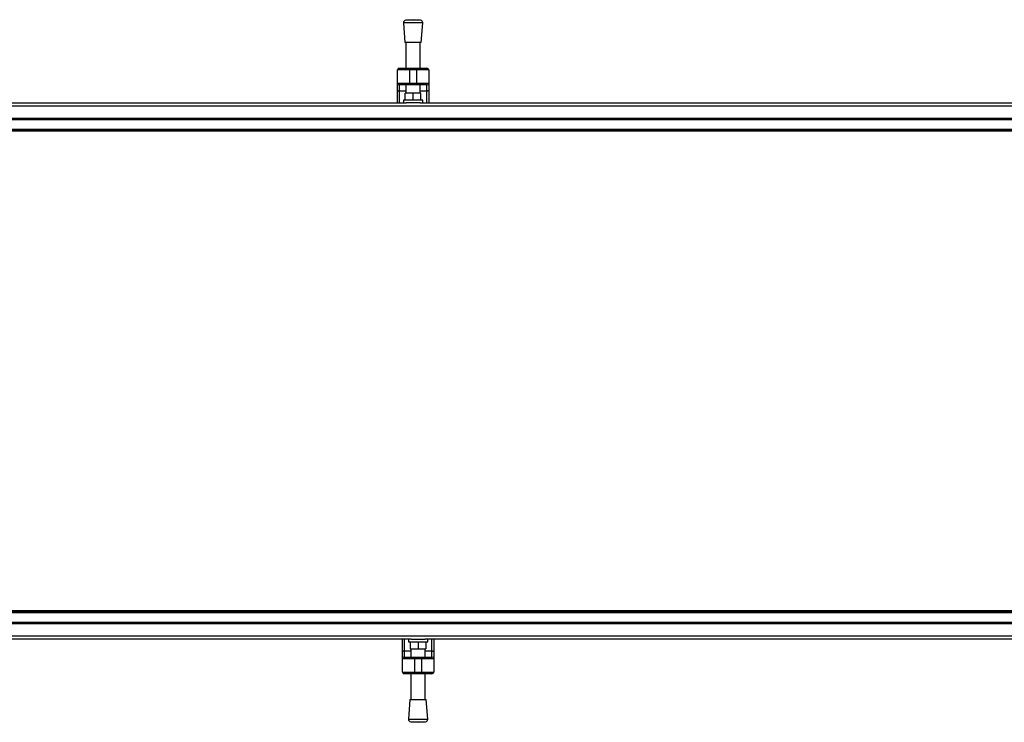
# Model space of a CAD drawing. Header units: millimetres. Extents: x 0 to 420, y 0 to 297.
# Tile 5 of 106: x 73 to 92, y 98 to 112. Entities that reach past the tile are written whole.
import ezdxf

# ---------------------------------------------------------------- set-up
doc = ezdxf.new("R2010")
doc.units = ezdxf.units.MM

msp = doc.modelspace()

# ---------------------------------------------------------------- linework, layer by layer
at = {"color": 7, "linetype": 'Continuous', "lineweight": 25}
for p, q in [((80.6668, 111.92286), (80.69584, 111.54231)), ((81.03844, 111.92286), (80.6668, 111.92286)), ((80.85262, 111.98363), (80.70959, 111.97272)), ((80.99565, 111.97272), (80.70959, 111.97272)), ((80.99565, 111.97272), (80.85262, 111.98363)), ((81.00941, 111.54231), (81.03844, 111.92286)), ((81.00941, 111.54231), (80.69584, 111.54231)), ((80.71326, 111.54231), (80.71326, 111.04459)), ((80.99199, 111.04459), (80.99199, 111.54231)), ((80.78294, 111.00975), (80.55066, 111.00975)), ((80.55066, 110.75425), (80.55066, 111.00975)), ((80.5855, 111.04459), (80.78294, 111.04459)), ((80.78294, 111.00975), (80.78294, 111.04459)), ((80.78294, 111.04459), (80.9223, 111.04459)), ((80.78294, 111.00975), (80.78294, 110.75425)), ((80.9223, 111.00975), (80.78294, 111.00975)), ((80.9223, 111.00975), (80.9223, 111.04459)), ((80.9223, 111.04459), (81.11974, 111.04459)), ((81.15458, 111.00975), (80.9223, 111.00975)), ((80.9223, 110.75425), (80.9223, 111.00975)), ((81.15458, 111.00975), (81.15458, 110.75425)), ((80.55066, 110.75425), (80.78294, 110.75425)), ((80.55066, 110.62053), (80.55066, 110.75425)), ((80.55066, 110.37588), (80.55066, 110.62053)), ((80.78294, 110.7194), (80.5855, 110.7194)), ((80.5855, 110.7194), (80.5855, 110.60055)), ((80.71326, 110.60055), (80.5855, 110.60055)), ((80.5855, 110.60055), (80.5855, 110.37588)), ((80.71326, 110.7194), (80.71326, 110.5617)), ((80.78294, 110.75425), (80.9223, 110.75425)), ((80.78294, 110.7194), (80.78294, 110.75425)), ((80.9223, 110.7194), (80.78294, 110.7194)), ((80.9223, 110.75425), (81.15458, 110.75425)), ((80.9223, 110.7194), (80.9223, 110.75425)), ((81.11974, 110.7194), (80.9223, 110.7194)), ((80.99199, 110.5617), (80.99199, 110.7194)), ((81.11974, 110.60055), (80.99199, 110.60055)), ((81.11974, 110.60055), (81.11974, 110.7194)), ((81.11974, 110.37588), (81.11974, 110.60055)), ((81.15458, 110.75425), (81.15458, 110.62053)), ((81.15458, 110.62053), (81.15458, 110.37588)), ((80.6668, 110.42233), (80.6668, 110.37588)), ((81.03844, 110.42233), (80.6668, 110.42233)), ((80.70164, 110.42233), (80.70164, 110.5617)), ((80.85262, 110.5617), (80.70164, 110.5617)), ((80.85262, 110.42233), (80.85262, 110.5617)), ((81.0036, 110.5617), (80.85262, 110.5617)), ((81.0036, 110.42233), (81.0036, 110.5617)), ((81.03844, 110.37588), (81.03844, 110.42233)), ((57.72217, 110.31227), (220.31478, 110.31227)), ((66.47143, 110.37588), (80.71661, 110.37588)), ((80.98863, 110.37588), (80.71661, 110.37588)), ((80.98863, 110.37588), (95.23381, 110.37588)), ((57.72217, 110.07392), (220.31478, 110.07392)), ((57.72217, 110.05069), (220.31478, 110.05069)), ((219.71087, 109.82514), (57.11826, 109.82514)), ((57.72217, 109.86487), (220.31478, 109.86487)), ((57.72217, 109.84164), (220.31478, 109.84164)), ((219.71087, 100.53414), (57.11826, 100.53414)), ((220.31478, 100.51764), (57.72217, 100.51764)), ((220.31478, 100.49441), (57.72217, 100.49441)), ((220.31478, 100.30859), (57.72217, 100.30859)), ((220.31478, 100.28536), (57.72217, 100.28536)), ((220.31478, 100.04702), (57.72217, 100.04702)), ((80.81368, 99.98341), (66.5685, 99.98341)), ((80.64773, 99.73875), (80.64773, 99.98341)), ((80.68257, 99.98341), (80.68257, 99.75874)), ((80.76387, 99.98341), (80.76387, 99.93695)), ((80.76387, 99.93695), (81.13551, 99.93695)), ((80.79871, 99.93695), (80.79871, 99.79759)), ((80.81368, 99.98341), (81.0857, 99.98341)), ((80.94969, 99.93695), (80.94969, 99.79759)), ((95.33088, 99.98341), (81.0857, 99.98341)), ((81.10067, 99.93695), (81.10067, 99.79759)), ((81.13551, 99.93695), (81.13551, 99.98341)), ((81.21681, 99.75874), (81.21681, 99.98341)), ((81.25165, 99.98341), (81.25165, 99.73875)), ((80.64773, 99.60504), (80.64773, 99.73875)), ((80.68257, 99.75874), (80.68257, 99.63988)), ((80.68257, 99.75874), (80.81032, 99.75874)), ((80.79871, 99.79759), (80.94969, 99.79759)), ((80.81032, 99.79759), (80.81032, 99.63988)), ((80.94969, 99.79759), (81.10067, 99.79759)), ((81.08905, 99.63988), (81.08905, 99.79759)), ((81.08905, 99.75874), (81.21681, 99.75874)), ((81.21681, 99.63988), (81.21681, 99.75874)), ((81.25165, 99.73875), (81.25165, 99.60504)), ((80.64773, 99.34954), (80.64773, 99.60504)), ((80.88001, 99.60504), (80.64773, 99.60504)), ((80.68257, 99.63988), (80.88001, 99.63988)), ((80.88001, 99.63988), (80.88001, 99.60504)), ((80.88001, 99.63988), (81.01937, 99.63988)), ((81.01937, 99.60504), (80.88001, 99.60504)), ((80.88001, 99.60504), (80.88001, 99.34954)), ((81.01937, 99.63988), (81.21681, 99.63988)), ((81.01937, 99.63988), (81.01937, 99.60504)), ((81.01937, 99.34954), (81.01937, 99.60504)), ((81.25165, 99.60504), (81.01937, 99.60504)), ((81.25165, 99.60504), (81.25165, 99.34954)), ((80.64773, 99.34954), (80.88001, 99.34954)), ((80.88001, 99.34954), (81.01937, 99.34954)), ((80.88001, 99.34954), (80.88001, 99.31469)), ((81.01937, 99.34954), (81.25165, 99.34954)), ((81.01937, 99.34954), (81.01937, 99.31469)), ((80.88001, 99.31469), (80.68257, 99.31469)), ((80.81032, 99.31469), (80.81032, 98.81698)), ((81.01937, 99.31469), (80.88001, 99.31469)), ((81.21681, 99.31469), (81.01937, 99.31469)), ((81.08905, 98.81698), (81.08905, 99.31469)), ((80.7929, 98.81698), (80.76387, 98.43642)), ((80.7929, 98.81698), (81.10647, 98.81698)), ((81.13551, 98.43642), (81.10647, 98.81698)), ((80.76387, 98.43642), (81.13551, 98.43642)), ((80.80666, 98.38657), (80.94969, 98.37565)), ((80.80666, 98.38657), (81.09272, 98.38657)), ((80.94969, 98.37565), (81.09272, 98.38657))]:
    msp.add_line(p, q, dxfattribs=at)
at = {"color": 7, "linetype": 'Continuous', "lineweight": 25, "flags": 128}
for points in [[(80.5855, 110.60055), (80.57871, 110.60093), (80.57217, 110.60207), (80.56615, 110.60392), (80.56087, 110.6064), (80.55654, 110.60943), (80.55332, 110.61288), (80.55133, 110.61663), (80.55066, 110.62053)], [(81.15458, 110.62053), (81.15391, 110.61663), (81.15193, 110.61288), (81.14871, 110.60943), (81.14437, 110.6064), (81.13909, 110.60392), (81.13307, 110.60207), (81.12653, 110.60093), (81.11974, 110.60055)], [(80.64773, 99.73875), (80.6484, 99.74265), (80.65038, 99.7464), (80.6536, 99.74985), (80.65794, 99.75288), (80.66322, 99.75537), (80.66924, 99.75722), (80.67578, 99.75835), (80.68257, 99.75874)], [(81.21681, 99.75874), (81.2236, 99.75835), (81.23014, 99.75722), (81.23616, 99.75537), (81.24144, 99.75288), (81.24578, 99.74985), (81.24899, 99.7464), (81.25098, 99.74265), (81.25165, 99.73875)]]:
    msp.add_lwpolyline(points, dxfattribs=at)
at = {"color": 7, "linetype": 'Continuous', "lineweight": 25}
for centre, radius, start, end in [((80.71312, 111.9264), 0.04646, 94.362914, 184.362914), ((80.99212, 111.9264), 0.04646, 355.637086, 85.637086), ((80.5855, 111.00975), 0.03484, 90, 180), ((81.11974, 111.00975), 0.03484, 0, 90), ((80.5855, 110.75425), 0.03484, 180, 270), ((81.11974, 110.75425), 0.03484, 270, 0), ((80.68257, 99.60504), 0.03484, 90, 180), ((81.21681, 99.60504), 0.03484, 0, 90), ((80.68257, 99.34954), 0.03484, 180, 270), ((81.21681, 99.34954), 0.03484, 270, 0), ((80.81019, 98.43289), 0.04646, 175.637086, 265.637086), ((81.08919, 98.43289), 0.04646, 274.362914, 4.362914)]:
    msp.add_arc(centre, radius, start, end, dxfattribs=at)

doc.saveas('drawing.dxf')
